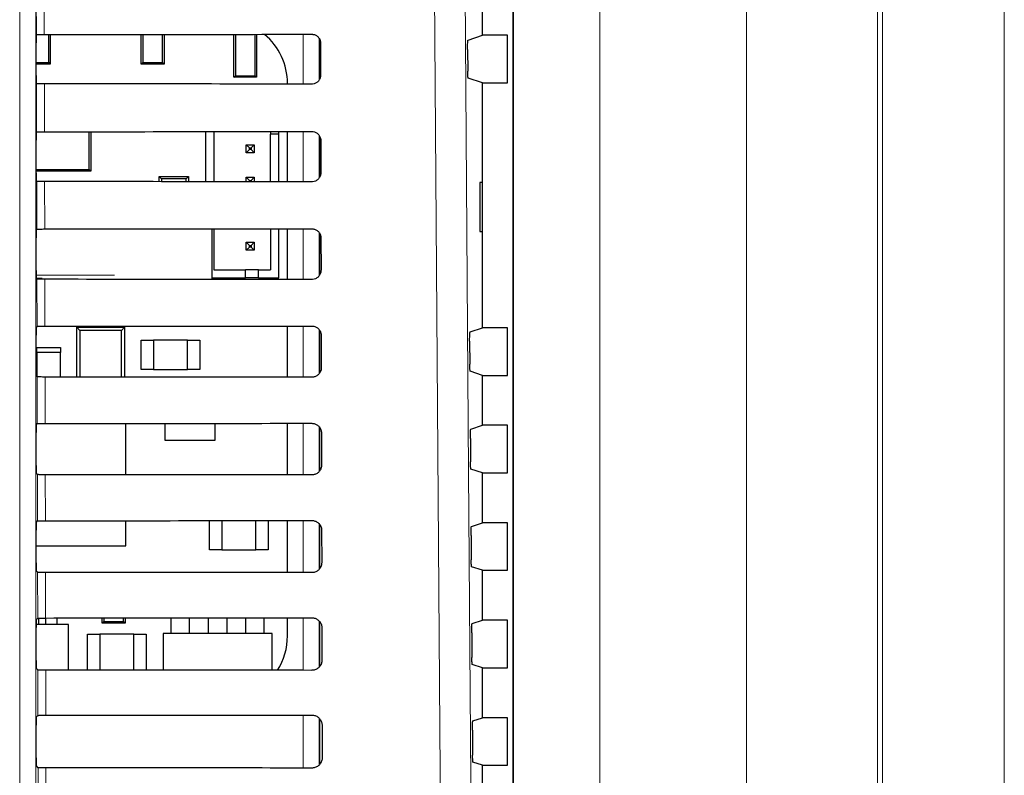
# Paper-space layout 'Blatt3' of a CAD drawing. Header units: millimetres. Extents: x 5 to 418, y 2 to 292.
# Tile 42 of 93: x 117.18 to 127.28, y 198.46 to 206.21. Entities that reach past the tile are written whole.
import ezdxf

# ---------------------------------------------------------------- set-up
doc = ezdxf.new("R2010")
doc.units = ezdxf.units.MM

psp = doc.layouts.new('Blatt3')

# ---------------------------------------------------------------- linework, layer by layer
at = {"color": 7, "linetype": 'Continuous', "lineweight": 18}
for p, q in [((124.6372, 160.6361), (124.6372, 210.523)), ((125.9808, 210.523), (125.9808, 160.6361)), ((126.0341, 160.5828), (126.0341, 210.523)), ((127.2824, 210.523), (127.2824, 160.5828)), ((117.1824, 195.6783), (117.1824, 209.623)), ((117.349, 209.623), (117.349, 195.6783)), ((122.2461, 174.7058), (122.2461, 208.5069)), ((123.1344, 208.5069), (123.1344, 174.7058)), ((117.3534, 206.0577), (117.3502, 207.4233)), ((117.4308, 207.4343), (117.434, 206.0591)), ((120.0889, 205.5504), (120.0889, 206.061)), ((120.2555, 206.0161), (120.2555, 205.5943)), ((117.3557, 205.06), (117.3545, 205.5538)), ((117.4352, 205.5523), (117.4363, 205.0615)), ((120.0889, 204.5481), (120.0889, 205.0634)), ((120.2555, 205.0201), (120.2555, 204.5904)), ((117.358, 204.0624), (117.3569, 204.5514)), ((117.4375, 204.55), (117.4386, 204.0638)), ((120.0889, 203.5457), (120.0889, 204.0657)), ((120.2555, 204.0242), (120.2555, 203.5866)), ((117.3523, 203.5891), (118.1547, 203.5891)), ((117.3604, 203.0647), (117.3592, 203.5491)), ((117.4398, 203.5476), (117.441, 203.0661)), ((120.0889, 202.5434), (120.0889, 203.068)), ((120.2555, 203.0283), (120.2555, 202.5827)), ((117.3627, 202.067), (117.3616, 202.5467)), ((117.4422, 202.5453), (117.4433, 202.0685)), ((120.0889, 201.541), (120.0889, 202.0704)), ((120.2555, 202.0325), (120.2555, 201.579)), ((117.365, 201.0694), (117.3639, 201.5444)), ((117.4445, 201.543), (117.4456, 201.0708)), ((120.0889, 200.5387), (120.0889, 201.0727)), ((120.2555, 201.0368), (120.2555, 200.5752)), ((117.3674, 200.0717), (117.3663, 200.5421)), ((117.4469, 200.5406), (117.4479, 200.0731)), ((120.0889, 199.5364), (120.0889, 200.075)), ((120.2555, 200.0411), (120.2555, 199.5715)), ((117.3697, 199.074), (117.3686, 199.5397)), ((117.4492, 199.5383), (117.4503, 199.0755)), ((120.0889, 198.534), (120.0889, 199.0774)), ((120.2555, 199.0445), (120.2555, 198.5679)), ((117.372, 198.0764), (117.3709, 198.5374)), ((117.4515, 198.5359), (117.4526, 198.0778))]:
    psp.add_line(p, q, dxfattribs=at)
at = {"color": 7, "linetype": 'Continuous', "lineweight": 25}
for p, q in [((122.245, 174.7069), (122.245, 208.5057)), ((121.9295, 206.0505), (121.9295, 206.5622)), ((117.3534, 206.0577), (117.3535, 206.0578)), ((117.48, 205.7725), (117.48, 206.0592)), ((117.4962, 206.0592), (117.4962, 205.7563)), ((118.4295, 205.7563), (118.4295, 206.0598)), ((118.4457, 206.0598), (118.4457, 205.7725)), ((118.6467, 205.7725), (118.6467, 206.0599)), ((118.6628, 206.0599), (118.6628, 205.7563)), ((119.3795, 205.6197), (119.3795, 206.0605)), ((119.3957, 206.0605), (119.3957, 205.6358)), ((119.5967, 205.6358), (119.5967, 206.0606)), ((119.6128, 206.0607), (119.6128, 205.6197)), ((121.7812, 206.0011), (121.9295, 206.0505)), ((122.1867, 206.0505), (121.9295, 206.0505)), ((122.1867, 205.5622), (122.1867, 206.0505)), ((117.352, 205.6382), (117.352, 205.9744)), ((120.2628, 205.6114), (120.2628, 205.9984)), ((120.2679, 205.973), (120.2687, 205.6397)), ((121.777, 205.9067), (121.7785, 205.6833)), ((117.352, 205.7725), (117.48, 205.7725)), ((117.4962, 205.7563), (117.352, 205.7563)), ((117.48, 205.7725), (117.4962, 205.7563)), ((118.4295, 205.7563), (118.4457, 205.7725)), ((118.6628, 205.7563), (118.4295, 205.7563)), ((118.4457, 205.7725), (118.6467, 205.7725)), ((118.6467, 205.7725), (118.6628, 205.7563)), ((119.3795, 205.6197), (119.3957, 205.6358)), ((119.3957, 205.6358), (119.5967, 205.6358)), ((119.5967, 205.6358), (119.6128, 205.6197)), ((117.3545, 205.5538), (117.3534, 205.5549)), ((119.6128, 205.6197), (119.3795, 205.6197)), ((119.9292, 205.5506), (119.9292, 205.5563)), ((121.9295, 205.5622), (121.7828, 205.611)), ((121.9295, 203.0505), (121.9295, 205.5622)), ((121.9295, 205.5622), (122.1867, 205.5622)), ((117.3534, 205.0578), (117.3557, 205.06)), ((117.8952, 204.674), (117.8952, 205.0618)), ((117.9128, 205.0618), (117.9128, 204.6563)), ((119.089, 205.0626), (119.089, 204.5489)), ((119.1723, 205.0626), (119.1723, 204.5488)), ((119.7556, 205.0631), (119.7556, 205.0367)), ((119.839, 205.0367), (119.7556, 205.0367)), ((119.7556, 204.5484), (119.7556, 205.0367)), ((119.839, 205.0367), (119.839, 205.0632)), ((119.839, 204.5483), (119.839, 205.0367)), ((119.9292, 204.5482), (119.9292, 205.0632)), ((117.352, 204.6382), (117.352, 204.9744)), ((120.2628, 204.6038), (120.2628, 205.0074)), ((120.2702, 204.973), (120.271, 204.6397)), ((119.5056, 204.845), (119.5056, 204.9284)), ((119.5056, 204.9284), (119.539, 204.895)), ((119.5056, 204.9284), (119.589, 204.9284)), ((119.5056, 204.845), (119.539, 204.8784)), ((119.589, 204.845), (119.5056, 204.845)), ((119.539, 204.8784), (119.539, 204.895)), ((119.539, 204.895), (119.5556, 204.895)), ((119.5556, 204.8784), (119.539, 204.8784)), ((119.589, 204.9284), (119.5556, 204.895)), ((119.5556, 204.895), (119.5556, 204.8784)), ((119.589, 204.845), (119.5556, 204.8784)), ((119.589, 204.9284), (119.589, 204.845)), ((117.352, 204.674), (117.8952, 204.674)), ((117.9128, 204.6563), (117.352, 204.6563)), ((117.9128, 204.6563), (117.8952, 204.674)), ((117.3569, 204.5514), (117.3534, 204.5549)), ((118.6128, 204.5492), (118.6128, 204.6022)), ((118.6363, 204.5787), (118.6128, 204.6022)), ((118.6128, 204.6022), (118.9128, 204.6022)), ((118.6363, 204.5787), (118.6363, 204.5492)), ((118.8893, 204.5787), (118.6363, 204.5787)), ((118.9128, 204.6022), (118.8893, 204.5787)), ((118.8893, 204.549), (118.8893, 204.5787)), ((118.9128, 204.6022), (118.9128, 204.549)), ((119.5056, 204.5486), (119.5056, 204.595)), ((119.5056, 204.595), (119.539, 204.5617)), ((119.5056, 204.595), (119.589, 204.595)), ((119.539, 204.5485), (119.539, 204.5617)), ((119.539, 204.5617), (119.5556, 204.5617)), ((119.589, 204.595), (119.5556, 204.5617)), ((119.5556, 204.5617), (119.5556, 204.5485)), ((119.589, 204.595), (119.589, 204.5485)), ((121.9286, 204.5397), (121.9033, 204.5401)), ((121.9033, 204.5401), (121.9033, 204.0392)), ((121.9286, 204.0397), (121.9286, 204.5397)), ((117.3534, 204.0578), (117.358, 204.0624)), ((119.1554, 203.5465), (119.1554, 204.065)), ((119.1723, 204.065), (119.1723, 203.645)), ((119.7556, 204.0654), (119.7556, 203.645)), ((119.839, 203.5617), (119.839, 204.0655)), ((119.9292, 203.5459), (119.9292, 204.0656)), ((121.9033, 204.0392), (121.9286, 204.0397)), ((117.352, 203.6382), (117.352, 203.9744)), ((119.5056, 203.9284), (119.539, 203.895)), ((119.5056, 203.9284), (119.589, 203.9284)), ((119.5056, 203.845), (119.5056, 203.9284)), ((119.589, 203.9284), (119.5556, 203.895)), ((119.589, 203.9284), (119.589, 203.845)), ((120.2628, 203.5964), (120.2628, 204.0133)), ((120.2726, 203.973), (120.2734, 203.6397)), ((119.5056, 203.845), (119.539, 203.8784)), ((119.589, 203.845), (119.5056, 203.845)), ((119.539, 203.895), (119.5556, 203.895)), ((119.539, 203.8784), (119.539, 203.895)), ((119.5556, 203.8784), (119.539, 203.8784)), ((119.5556, 203.895), (119.5556, 203.8784)), ((119.589, 203.845), (119.5556, 203.8784)), ((119.1723, 203.645), (119.4973, 203.645)), ((119.4973, 203.5617), (119.4973, 203.645)), ((119.6306, 203.645), (119.4973, 203.645)), ((119.6306, 203.645), (119.7556, 203.645)), ((119.6306, 203.5617), (119.6306, 203.645)), ((117.4117, 203.5558), (117.3532, 203.5558)), ((117.3592, 203.5491), (117.3534, 203.5549)), ((119.1554, 203.5617), (119.4973, 203.5617)), ((119.6306, 203.5617), (119.4973, 203.5617)), ((119.6306, 203.5617), (119.839, 203.5617)), ((117.3534, 203.0578), (117.3604, 203.0647)), ((117.767, 203.0563), (117.7999, 203.0234)), ((117.767, 202.5451), (117.767, 203.0563)), ((117.767, 203.0563), (118.2587, 203.0563)), ((117.7999, 203.0234), (117.7999, 202.5451)), ((118.2257, 203.0234), (117.7999, 203.0234)), ((117.8753, 203.0563), (117.8753, 203.0664)), ((118.1503, 203.0563), (118.1503, 203.0666)), ((118.2257, 203.0234), (118.2587, 203.0563)), ((118.2257, 202.5448), (118.2257, 203.0234)), ((118.2587, 203.0563), (118.2587, 202.5448)), ((119.9292, 202.5435), (119.9292, 203.0679)), ((120.2628, 202.5923), (120.2628, 203.0174)), ((121.8023, 203.0082), (121.9295, 203.0505)), ((122.1867, 203.0505), (121.9295, 203.0505)), ((122.1867, 202.5622), (122.1867, 203.0505)), ((117.352, 202.6382), (117.352, 202.9744)), ((118.4295, 202.623), (118.4295, 202.923)), ((118.4295, 202.923), (118.5545, 202.923)), ((118.5545, 202.923), (118.5545, 202.623)), ((118.9045, 202.923), (118.5545, 202.923)), ((118.9045, 202.623), (118.9045, 202.923)), ((118.9045, 202.923), (119.0295, 202.923)), ((119.0295, 202.923), (119.0295, 202.623)), ((120.2749, 202.973), (120.2757, 202.6397)), ((121.798, 202.9138), (121.7997, 202.6762)), ((117.3587, 202.798), (117.3587, 202.848)), ((117.3587, 202.848), (117.6003, 202.848)), ((117.6003, 202.848), (117.6003, 202.798)), ((117.6003, 202.798), (117.3587, 202.798)), ((117.3587, 202.798), (117.3587, 202.5497)), ((117.6003, 202.5452), (117.6003, 202.798)), ((118.5545, 202.623), (118.4295, 202.623)), ((118.5545, 202.623), (118.9045, 202.623)), ((119.0295, 202.623), (118.9045, 202.623)), ((117.3616, 202.5467), (117.3534, 202.5549)), ((121.9295, 202.5622), (121.804, 202.604)), ((121.9295, 202.0505), (121.9295, 202.5622)), ((121.9295, 202.5622), (122.1867, 202.5622)), ((117.3534, 202.0578), (117.3627, 202.067)), ((118.2712, 202.0647), (117.3603, 202.0647)), ((118.2712, 201.5424), (118.2712, 202.0647)), ((118.6712, 202.0693), (118.6712, 201.898)), ((119.1878, 201.898), (119.1878, 202.0696)), ((119.9292, 201.5412), (119.9292, 202.0702)), ((120.2628, 201.5884), (120.2628, 202.0215)), ((121.8093, 202.0105), (121.9295, 202.0505)), ((122.1867, 202.0505), (121.9295, 202.0505)), ((122.1867, 201.5622), (122.1867, 202.0505)), ((117.352, 201.6382), (117.352, 201.9744)), ((120.2773, 201.973), (120.278, 201.6397)), ((121.8051, 201.9161), (121.8068, 201.6739)), ((118.6712, 201.898), (119.1878, 201.898)), ((121.9295, 201.5622), (121.8111, 201.6016)), ((117.3639, 201.5444), (117.3534, 201.5549)), ((121.9295, 201.0505), (121.9295, 201.5622)), ((121.9295, 201.5622), (122.1867, 201.5622)), ((117.3534, 201.0578), (117.365, 201.0694)), ((118.2712, 200.8147), (118.2712, 201.0713)), ((119.1295, 200.773), (119.1295, 201.0719)), ((119.2545, 201.072), (119.2545, 200.773)), ((119.6045, 200.773), (119.6045, 201.0723)), ((119.7295, 201.0724), (119.7295, 200.773)), ((119.9292, 200.5388), (119.9292, 201.0726)), ((120.2628, 200.5846), (120.2628, 201.0256)), ((121.8164, 201.0128), (121.9295, 201.0505)), ((122.1867, 201.0505), (121.9295, 201.0505)), ((122.1867, 200.5622), (122.1867, 201.0505)), ((117.352, 200.6382), (117.352, 200.9744)), ((120.2796, 200.973), (120.2804, 200.6397)), ((121.8121, 200.9185), (121.8138, 200.6715)), ((117.352, 200.8147), (118.2712, 200.8147)), ((119.2545, 200.773), (119.1295, 200.773)), ((119.2545, 200.773), (119.6045, 200.773)), ((119.7295, 200.773), (119.6045, 200.773)), ((121.9295, 200.5622), (121.8181, 200.5992)), ((117.3663, 200.5421), (117.3534, 200.5549)), ((121.9295, 200.0505), (121.9295, 200.5622)), ((121.9295, 200.5622), (122.1867, 200.5622)), ((117.6837, 200.0051), (117.3521, 200.0051)), ((117.3534, 200.0578), (117.3674, 200.0717)), ((117.3778, 200.0051), (117.3778, 200.0724)), ((117.4512, 200.0051), (117.4512, 200.0731)), ((117.5678, 200.0051), (117.5678, 200.0732)), ((117.6837, 199.5381), (117.6837, 200.0051)), ((118.0295, 200.0197), (118.0295, 200.0735)), ((118.0295, 200.0197), (118.0457, 200.0358)), ((118.2628, 200.0197), (118.0295, 200.0197)), ((118.0457, 200.0735), (118.0457, 200.0358)), ((118.0457, 200.0358), (118.2467, 200.0358)), ((118.2467, 200.0358), (118.2467, 200.0736)), ((118.2467, 200.0358), (118.2628, 200.0197)), ((118.2628, 200.0737), (118.2628, 200.0197)), ((118.7345, 199.9147), (118.7345, 200.074)), ((118.9245, 199.9147), (118.9245, 200.0741)), ((119.1178, 199.9147), (119.1178, 200.0743)), ((119.3078, 200.0744), (119.3078, 199.9147)), ((119.5012, 199.9147), (119.5012, 200.0746)), ((119.6912, 199.9147), (119.6912, 200.0747)), ((119.9292, 199.8897), (119.9292, 200.0749)), ((120.2628, 199.5808), (120.2628, 200.0298)), ((121.8234, 200.0152), (121.9295, 200.0505)), ((122.1867, 200.0505), (121.9295, 200.0505)), ((122.1867, 199.5622), (122.1867, 200.0505)), ((117.352, 199.6382), (117.352, 199.9744)), ((117.8795, 199.538), (117.8795, 199.9063)), ((117.8795, 199.9063), (118.0045, 199.9063)), ((118.0045, 199.9063), (118.0045, 199.5379)), ((118.3545, 199.9063), (118.0045, 199.9063)), ((118.3545, 199.5377), (118.3545, 199.9063)), ((118.3545, 199.9063), (118.4795, 199.9063)), ((118.4795, 199.9063), (118.4795, 199.5376)), ((118.6545, 199.9147), (118.6545, 199.5375)), ((119.7712, 199.9147), (118.6545, 199.9147)), ((119.7712, 199.5366), (119.7712, 199.9147)), ((120.2819, 199.973), (120.2827, 199.6397)), ((121.8191, 199.9208), (121.8209, 199.6692)), ((121.9295, 199.5622), (121.8252, 199.5969)), ((117.3686, 199.5397), (117.3534, 199.5549)), ((121.9295, 199.0505), (121.9295, 199.5622)), ((121.9295, 199.5622), (122.1867, 199.5622)), ((117.3534, 199.0578), (117.3697, 199.074)), ((117.352, 198.6382), (117.352, 198.9744)), ((120.2628, 198.577), (120.2628, 199.0341)), ((120.2843, 198.973), (120.2851, 198.6397)), ((121.8304, 199.0175), (121.9295, 199.0505)), ((122.1867, 199.0505), (121.9295, 199.0505)), ((122.1867, 198.5622), (122.1867, 199.0505)), ((121.8262, 198.9231), (121.828, 198.6668)), ((121.9295, 198.5622), (121.8322, 198.5945)), ((117.3709, 198.5374), (117.3534, 198.5549)), ((121.9295, 198.0505), (121.9295, 198.5622)), ((121.9295, 198.5622), (122.1867, 198.5622))]:
    psp.add_line(p, q, dxfattribs=at)
at = {"color": 7, "linetype": 'Continuous', "lineweight": 18, "flags": 128}
for points in [[(121.7462, 207.4785), (121.7878, 201.5795), (121.8293, 195.6847)], [(121.5156, 195.6405), (121.511, 196.3012), (121.4923, 198.944), (121.4322, 207.4343)]]:
    psp.add_lwpolyline(points, dxfattribs=at)
at = {"color": 7, "linetype": 'Continuous', "lineweight": 25}
for centre, start, end in [((119.2683, 205.5563), 0, 49.75074), ((119.2683, 199.8897), 327.70444, 0)]:
    psp.add_arc(centre, 0.6608, start, end, dxfattribs=at)
for centre, major_axis, start_param, end_param in [((117.3534, 205.9744), (0, 0.0833), 0.0529039, 1.5707963), ((111.9295, 208.9703), (166.8688, 0), 4.7453818, 4.7618492), ((117.3534, 205.6382), (0, 0.0833), 1.5707963, 3.1241394), ((111.9295, 202.656), (166.0239, 0), 1.5210842, 1.5376284), ((117.3534, 204.9744), (0, 0.0833), 0.0174533, 1.5707963), ((111.9295, 207.9703), (166.735, 0), 4.7454223, 4.7618889), ((117.3534, 204.6382), (0, 0.0833), 1.5707963, 3.1241394), ((111.9295, 201.656), (165.8901, 0), 1.5210441, 1.5375875), ((117.3534, 203.9744), (0, 0.0833), 0.0174533, 1.5707963), ((111.9295, 206.9703), (166.6012, 0), 4.7454628, 4.7619287), ((117.3534, 203.6382), (0, 0.0833), 1.5707963, 3.1241394), ((111.9295, 200.6559), (165.7563, 0), 1.5210039, 1.5375466), ((117.3534, 202.9744), (0, 0.0833), 0.0174533, 1.5707963), ((111.9295, 205.9703), (166.4674, 0), 4.7455034, 4.7619686), ((117.3534, 202.6382), (0, 0.0833), 1.5707963, 3.1241394), ((111.9295, 199.6559), (165.6225, 0), 1.5209636, 1.5375056), ((117.3534, 201.9744), (0, 0.0833), 0.0174533, 1.5707963), ((111.9295, 204.9703), (166.3336, 0), 4.7455441, 4.7620085), ((117.3534, 201.6382), (0, 0.0833), 1.5707963, 3.1241394), ((111.9295, 198.6559), (165.4887, 0), 1.5209233, 1.5374645), ((117.3534, 200.9744), (0, 0.0833), 0.0174533, 1.5707963), ((111.9295, 203.9702), (166.1998, 0), 4.7455848, 4.7620484), ((117.3534, 200.6382), (0, 0.0833), 1.5707963, 3.1241394), ((111.9295, 197.6559), (165.3549, 0), 1.5208829, 1.5374234), ((117.3534, 199.9744), (0, 0.0833), 0.0174533, 1.5707963), ((111.9295, 202.9702), (166.066, 0), 4.7456256, 4.7620885), ((117.3534, 199.6382), (0, 0.0833), 1.5707963, 3.1241394), ((111.9295, 196.6559), (165.2211, 0), 1.5208425, 1.5373821), ((111.9295, 201.9702), (165.9322, 0), 4.7456664, 4.7621286), ((117.3534, 198.9744), (0, 0.0833), 0.0174533, 1.5707963), ((117.3534, 198.6382), (0, 0.0833), 1.5707963, 3.1241394), ((111.9295, 195.6559), (165.0873, 0), 1.5208019, 1.5373409)]:
    psp.add_ellipse(centre, major_axis=major_axis, ratio=0.0174551, start_param=start_param, end_param=end_param, dxfattribs=at)
for points, knots in [([(117.3535, 206.0578), (117.3547, 206.0579), (117.3572, 206.0582), (117.3716, 206.0586), (117.3933, 206.059), (117.4155, 206.0591), (117.4294, 206.0591), (117.434, 206.0591)], [0, 0, 0, 0, 0.2052588, 0.4341811, 0.6624014, 0.8891626, 1, 1, 1, 1]), ([(120.1795, 206.0611), (120.1833, 206.061), (120.1968, 206.0605), (120.2197, 206.0533), (120.244, 206.0357), (120.2611, 206.0108), (120.2674, 205.9885), (120.2678, 205.9758), (120.2679, 205.973)], [0, 0, 0, 0, 0.0812528, 0.2934296, 0.5069011, 0.7224904, 0.9396889, 1, 1, 1, 1]), ([(121.777, 205.9067), (121.7769, 205.9161), (121.7769, 205.9348), (121.7775, 205.9614), (121.7784, 205.9828), (121.7797, 205.9978), (121.7807, 206), (121.7812, 206.0011)], [0, 0, 0, 0, 0.198384, 0.3967568, 0.5954998, 0.7953107, 1, 1, 1, 1]), ([(120.2687, 205.6397), (120.2685, 205.6357), (120.268, 205.6217), (120.2605, 205.5982), (120.2422, 205.5737), (120.2169, 205.5567), (120.1947, 205.5508), (120.1821, 205.5504), (120.1795, 205.5503)], [0, 0, 0, 0, 0.0857051, 0.3026079, 0.518156, 0.7315729, 0.9434386, 1, 1, 1, 1]), ([(121.7828, 205.611), (121.7823, 205.6121), (121.7813, 205.6143), (121.78, 205.6292), (121.779, 205.6509), (121.7786, 205.6705), (121.7785, 205.6815), (121.7785, 205.6833)], [0, 0, 0, 0, 0.239263, 0.4785504, 0.7171327, 0.9542801, 1, 1, 1, 1]), ([(117.4352, 205.5523), (117.4259, 205.5524), (117.4074, 205.5524), (117.383, 205.5527), (117.3649, 205.553), (117.3559, 205.5534), (117.3549, 205.5537), (117.3545, 205.5538)], [0, 0, 0, 0, 0.2187771, 0.43751, 0.6574786, 0.8798632, 1, 1, 1, 1]), ([(117.3557, 205.06), (117.3568, 205.0602), (117.359, 205.0605), (117.3739, 205.061), (117.3956, 205.0613), (117.4178, 205.0615), (117.4317, 205.0615), (117.4363, 205.0615)], [0, 0, 0, 0, 0.2236181, 0.4472597, 0.6702154, 0.8917458, 1, 1, 1, 1]), ([(120.1795, 205.0635), (120.1835, 205.0633), (120.1976, 205.0627), (120.2212, 205.0552), (120.2461, 205.037), (120.2635, 205.0113), (120.2698, 204.9886), (120.2702, 204.9757), (120.2702, 204.973)], [0, 0, 0, 0, 0.0847194, 0.2969209, 0.5104279, 0.7260526, 0.9432708, 1, 1, 1, 1]), ([(120.271, 204.6397), (120.2709, 204.6354), (120.2703, 204.6209), (120.2624, 204.5967), (120.2435, 204.5716), (120.2174, 204.5543), (120.1947, 204.5484), (120.182, 204.5481), (120.1795, 204.548)], [0, 0, 0, 0, 0.0890994, 0.3059785, 0.521493, 0.7348782, 0.9467284, 1, 1, 1, 1]), ([(117.4375, 204.55), (117.4282, 204.55), (117.4097, 204.5501), (117.3854, 204.5503), (117.3672, 204.5507), (117.3583, 204.5511), (117.3572, 204.5513), (117.3569, 204.5514)], [0, 0, 0, 0, 0.2187831, 0.4375218, 0.6574965, 0.8798873, 1, 1, 1, 1]), ([(117.358, 204.0624), (117.3591, 204.0625), (117.3613, 204.0629), (117.3763, 204.0633), (117.3979, 204.0636), (117.4202, 204.0638), (117.4341, 204.0638), (117.4386, 204.0638)], [0, 0, 0, 0, 0.2236241, 0.4472715, 0.6702332, 0.8917694, 1, 1, 1, 1]), ([(120.1795, 204.0658), (120.1838, 204.0656), (120.1984, 204.065), (120.2227, 204.0571), (120.2481, 204.0383), (120.2659, 204.0119), (120.2721, 203.9887), (120.2725, 203.9756), (120.2726, 203.973)], [0, 0, 0, 0, 0.088008, 0.3002334, 0.5137745, 0.729433, 0.9466698, 1, 1, 1, 1]), ([(120.2734, 203.6397), (120.2732, 203.6352), (120.2726, 203.6201), (120.2643, 203.5952), (120.2448, 203.5695), (120.218, 203.552), (120.1948, 203.546), (120.182, 203.5457), (120.1795, 203.5457)], [0, 0, 0, 0, 0.0923202, 0.3091766, 0.5246593, 0.7380145, 0.9498505, 1, 1, 1, 1]), ([(117.4398, 203.5476), (117.4306, 203.5477), (117.412, 203.5477), (117.3877, 203.548), (117.3695, 203.5484), (117.3606, 203.5487), (117.3596, 203.549), (117.3592, 203.5491)], [0, 0, 0, 0, 0.218789, 0.4375337, 0.6575145, 0.8799115, 1, 1, 1, 1]), ([(117.3604, 203.0647), (117.3615, 203.0649), (117.3636, 203.0652), (117.3786, 203.0656), (117.4003, 203.066), (117.4225, 203.0661), (117.4364, 203.0661), (117.441, 203.0661)], [0, 0, 0, 0, 0.22363, 0.4472834, 0.6702509, 0.891793, 1, 1, 1, 1]), ([(120.1795, 203.0681), (120.184, 203.0679), (120.1992, 203.0673), (120.2242, 203.059), (120.2502, 203.0395), (120.2683, 203.0124), (120.2745, 202.9887), (120.2749, 202.9755), (120.2749, 202.973)], [0, 0, 0, 0, 0.09113201, 0.30338058, 0.51695441, 0.73264508, 0.94989961, 1, 1, 1, 1]), ([(121.798, 202.9138), (121.798, 202.9231), (121.798, 202.9418), (121.7986, 202.9684), (121.7995, 202.9898), (121.8008, 203.0048), (121.8018, 203.007), (121.8023, 203.0082)], [0, 0, 0, 0, 0.1983758, 0.3967405, 0.5954771, 0.7952868, 1, 1, 1, 1]), ([(120.2757, 202.6397), (120.2755, 202.6349), (120.2748, 202.6193), (120.2661, 202.5937), (120.2461, 202.5675), (120.2185, 202.5496), (120.1949, 202.5437), (120.1819, 202.5434), (120.1795, 202.5433)], [0, 0, 0, 0, 0.0953804, 0.3122153, 0.5276676, 0.7409947, 0.9528176, 1, 1, 1, 1]), ([(121.804, 202.604), (121.8035, 202.605), (121.8025, 202.6072), (121.8012, 202.6222), (121.8002, 202.6438), (121.7998, 202.6634), (121.7997, 202.6745), (121.7997, 202.6762)], [0, 0, 0, 0, 0.2392719, 0.4785682, 0.717156, 0.9543017, 1, 1, 1, 1]), ([(117.4422, 202.5453), (117.4329, 202.5453), (117.4144, 202.5454), (117.3901, 202.5456), (117.3719, 202.546), (117.363, 202.5464), (117.3619, 202.5467), (117.3616, 202.5467)], [0, 0, 0, 0, 0.218795, 0.4375456, 0.6575325, 0.8799357, 1, 1, 1, 1]), ([(117.3627, 202.067), (117.3638, 202.0672), (117.366, 202.0675), (117.3809, 202.068), (117.4026, 202.0683), (117.4248, 202.0685), (117.4387, 202.0685), (117.4433, 202.0685)], [0, 0, 0, 0, 0.2236359, 0.4472952, 0.6702687, 0.8918166, 1, 1, 1, 1]), ([(120.1795, 202.0705), (120.1843, 202.0702), (120.2, 202.0696), (120.2258, 202.0609), (120.2522, 202.0408), (120.2706, 202.0129), (120.2769, 201.9888), (120.2772, 201.9754), (120.2773, 201.973)], [0, 0, 0, 0, 0.0941035, 0.3063745, 0.5199798, 0.7357013, 0.9529725, 1, 1, 1, 1]), ([(121.8051, 201.9161), (121.8051, 201.9255), (121.805, 201.9442), (121.8056, 201.9707), (121.8066, 201.9921), (121.8079, 202.0072), (121.8088, 202.0094), (121.8093, 202.0105)], [0, 0, 0, 0, 0.1983731, 0.396735, 0.5954695, 0.7952788, 1, 1, 1, 1]), ([(120.278, 201.6397), (120.2778, 201.6346), (120.2771, 201.6185), (120.268, 201.5921), (120.2474, 201.5654), (120.219, 201.5472), (120.195, 201.5413), (120.1818, 201.541), (120.1795, 201.541)], [0, 0, 0, 0, 0.09829199, 0.31510617, 0.53052973, 0.74383015, 0.95564097, 1, 1, 1, 1]), ([(121.8111, 201.6016), (121.8106, 201.6027), (121.8096, 201.6049), (121.8083, 201.6198), (121.8073, 201.6415), (121.8069, 201.6611), (121.8068, 201.6721), (121.8068, 201.6739)], [0, 0, 0, 0, 0.23927484, 0.47857412, 0.71716377, 0.95430896, 1, 1, 1, 1]), ([(117.4445, 201.543), (117.4353, 201.543), (117.4167, 201.543), (117.3924, 201.5433), (117.3742, 201.5437), (117.3653, 201.5441), (117.3643, 201.5443), (117.3639, 201.5444)], [0, 0, 0, 0, 0.2188009, 0.4375576, 0.6575505, 0.87996, 1, 1, 1, 1]), ([(117.365, 201.0694), (117.3661, 201.0695), (117.3683, 201.0699), (117.3833, 201.0703), (117.4049, 201.0706), (117.4272, 201.0708), (117.4411, 201.0708), (117.4456, 201.0708)], [0, 0, 0, 0, 0.22364186, 0.44730714, 0.67028652, 0.89184032, 1, 1, 1, 1]), ([(120.1795, 201.0728), (120.1846, 201.0726), (120.2008, 201.0718), (120.2273, 201.0627), (120.2543, 201.0421), (120.273, 201.0135), (120.2792, 200.9889), (120.2796, 200.9753), (120.2796, 200.973)], [0, 0, 0, 0, 0.09693352, 0.30922623, 0.52286178, 0.73861272, 0.95589988, 1, 1, 1, 1]), ([(121.8121, 200.9185), (121.8121, 200.9278), (121.8121, 200.9465), (121.8126, 200.9731), (121.8136, 200.9945), (121.8149, 201.0095), (121.8159, 201.0117), (121.8164, 201.0128)], [0, 0, 0, 0, 0.1983704, 0.3967295, 0.5954618, 0.7952707, 1, 1, 1, 1]), ([(120.2804, 200.6397), (120.2801, 200.6344), (120.2794, 200.6177), (120.2699, 200.5906), (120.2487, 200.5633), (120.2196, 200.5449), (120.1951, 200.5389), (120.1817, 200.5387), (120.1795, 200.5386)], [0, 0, 0, 0, 0.1010655, 0.3178599, 0.533256, 0.7465312, 0.9583308, 1, 1, 1, 1]), ([(121.8181, 200.5992), (121.8176, 200.6003), (121.8166, 200.6025), (121.8153, 200.6175), (121.8144, 200.6391), (121.8139, 200.6587), (121.8139, 200.6697), (121.8138, 200.6715)], [0, 0, 0, 0, 0.2392778, 0.4785801, 0.7171716, 0.9543162, 1, 1, 1, 1]), ([(117.4469, 200.5406), (117.4376, 200.5406), (117.4191, 200.5407), (117.3947, 200.5409), (117.3766, 200.5413), (117.3676, 200.5417), (117.3666, 200.542), (117.3663, 200.5421)], [0, 0, 0, 0, 0.2188069, 0.4375695, 0.6575686, 0.8799842, 1, 1, 1, 1]), ([(117.3674, 200.0717), (117.3684, 200.0719), (117.3706, 200.0722), (117.3856, 200.0726), (117.4073, 200.073), (117.4295, 200.0731), (117.4434, 200.0731), (117.4479, 200.0731)], [0, 0, 0, 0, 0.2236478, 0.447319, 0.6703044, 0.8918641, 1, 1, 1, 1]), ([(120.1795, 200.0751), (120.1848, 200.0749), (120.2016, 200.0741), (120.2288, 200.0646), (120.2564, 200.0434), (120.2754, 200.014), (120.2816, 199.989), (120.2819, 199.9752), (120.2819, 199.973)], [0, 0, 0, 0, 0.0996319, 0.3119456, 0.5256103, 0.7413895, 0.9586918, 1, 1, 1, 1]), ([(121.8191, 199.9208), (121.8191, 199.9302), (121.8191, 199.9489), (121.8197, 199.9754), (121.8206, 199.9968), (121.8219, 200.0118), (121.8229, 200.0141), (121.8234, 200.0152)], [0, 0, 0, 0, 0.1983676, 0.396724, 0.5954542, 0.7952627, 1, 1, 1, 1]), ([(120.2827, 199.6397), (120.2825, 199.6341), (120.2817, 199.6169), (120.2718, 199.5891), (120.2499, 199.5613), (120.2201, 199.5425), (120.1951, 199.5366), (120.1816, 199.5363), (120.1795, 199.5363)], [0, 0, 0, 0, 0.1037105, 0.3204859, 0.5358558, 0.7491071, 0.9608965, 1, 1, 1, 1]), ([(121.8252, 199.5969), (121.8247, 199.598), (121.8237, 199.6002), (121.8224, 199.6151), (121.8214, 199.6368), (121.821, 199.6564), (121.8209, 199.6674), (121.8209, 199.6692)], [0, 0, 0, 0, 0.2392808, 0.4785861, 0.7171794, 0.9543235, 1, 1, 1, 1]), ([(117.4492, 199.5383), (117.4399, 199.5383), (117.4214, 199.5383), (117.3971, 199.5386), (117.3789, 199.539), (117.37, 199.5394), (117.369, 199.5396), (117.3686, 199.5397)], [0, 0, 0, 0, 0.2188129, 0.4375815, 0.6575867, 0.8800086, 1, 1, 1, 1]), ([(117.3697, 199.074), (117.3708, 199.0742), (117.373, 199.0745), (117.3879, 199.075), (117.4096, 199.0753), (117.4318, 199.0755), (117.4457, 199.0755), (117.4503, 199.0755)], [0, 0, 0, 0, 0.2236538, 0.447331, 0.6703222, 0.8918878, 1, 1, 1, 1]), ([(120.1795, 199.0775), (120.1851, 199.0772), (120.2024, 199.0764), (120.2303, 199.0665), (120.2584, 199.0447), (120.2778, 199.0145), (120.2839, 198.989), (120.2842, 198.9751), (120.2843, 198.973)], [0, 0, 0, 0, 0.1022077, 0.3145418, 0.5282346, 0.7440408, 0.9613575, 1, 1, 1, 1]), ([(121.8262, 198.9231), (121.8261, 198.9325), (121.8261, 198.9512), (121.8267, 198.9777), (121.8276, 198.9992), (121.8289, 199.0142), (121.8299, 199.0164), (121.8304, 199.0175)], [0, 0, 0, 0, 0.1983649, 0.3967185, 0.5954465, 0.7952546, 1, 1, 1, 1]), ([(121.8322, 198.5945), (121.8318, 198.5956), (121.8308, 198.5978), (121.8295, 198.6128), (121.8285, 198.6344), (121.8281, 198.654), (121.828, 198.665), (121.828, 198.6668)], [0, 0, 0, 0, 0.2392838, 0.4785921, 0.7171872, 0.9543308, 1, 1, 1, 1]), ([(120.2851, 198.6397), (120.2848, 198.6338), (120.2839, 198.6161), (120.2737, 198.5876), (120.2512, 198.5592), (120.2206, 198.5401), (120.1952, 198.5342), (120.1815, 198.534), (120.1795, 198.5339)], [0, 0, 0, 0, 0.1062358, 0.3229931, 0.5383379, 0.7515666, 0.9633463, 1, 1, 1, 1]), ([(117.4515, 198.5359), (117.4423, 198.5359), (117.4237, 198.536), (117.3994, 198.5363), (117.3813, 198.5366), (117.3723, 198.537), (117.3713, 198.5373), (117.3709, 198.5374)], [0, 0, 0, 0, 0.2188189, 0.4375935, 0.6576048, 0.880033, 1, 1, 1, 1])]:
    psp.add_open_spline(points, degree=3, knots=knots, dxfattribs=at)

doc.saveas('drawing.dxf')
